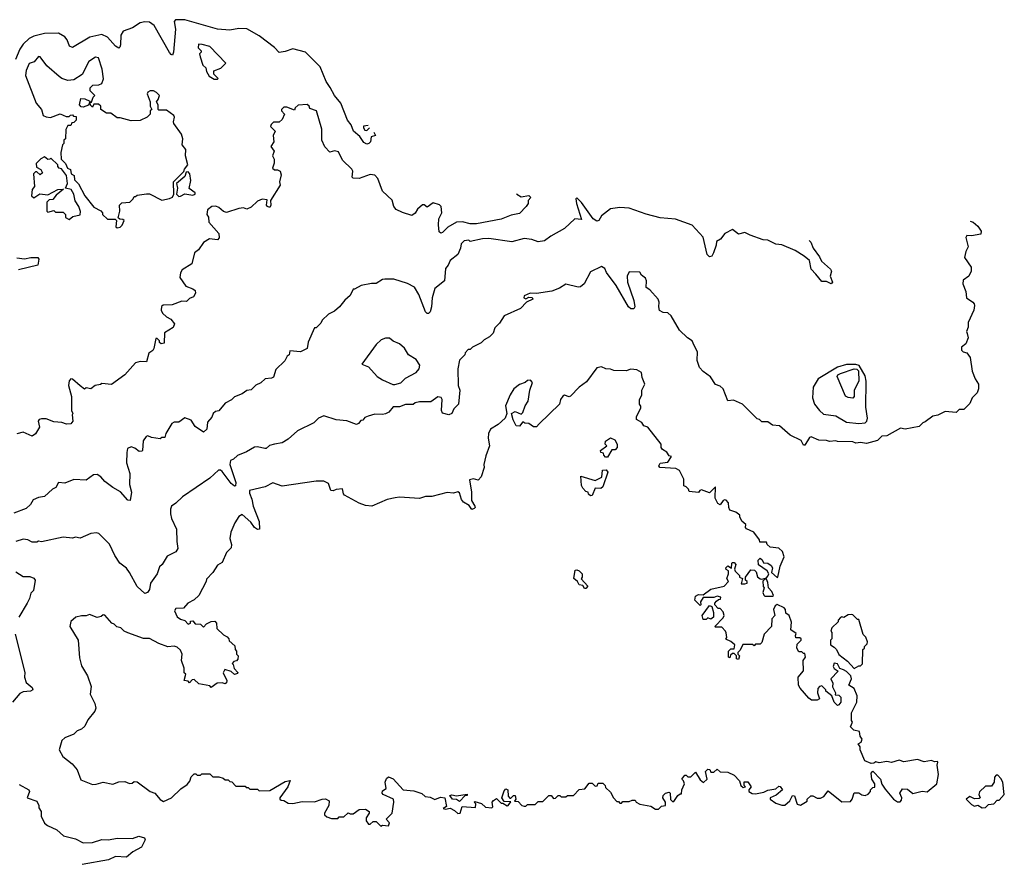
# Model space of a CAD drawing. Extents: x 2494106 to 2685573, y 758056 to 915185.
# Tile 94 of 256: x 2515043 to 2521428, y 897459 to 902906. Entities that reach past the tile are written whole.
import ezdxf

# ---------------------------------------------------------------- set-up
doc = ezdxf.new("R2010")
doc.units = 0

msp = doc.modelspace()

# ---------------------------------------------------------------- linework, layer by layer
at = {"layer": '0CON05XD'}
for points in [[(2517340.4, 902176.5), (2517350, 902155), (2517321.7, 902148.3), (2517317.5, 902115), (2517306.1, 902103.9), (2517295, 902100), (2517275, 902110), (2517248.6, 902148.6), (2517208, 902185), (2517192, 902225), (2517169.2, 902255), (2517125.7, 902365.7), (2517084.2, 902415), (2517056.2, 902466.2), (2517031.4, 902505), (2516990.9, 902600.9), (2516896.8, 902696.8), (2516815, 902717.5), (2516765, 902699.2), (2516725, 902694), (2516696, 902726), (2516595, 902801.9), (2516516.2, 902846.2), (2516465, 902850), (2516405, 902838.9), (2516325.5, 902844.5), (2516115, 902906.2), (2516054.4, 902905.6), (2516045.6, 902895), (2516053.1, 902845), (2516041.2, 902695), (2516035, 902677.5), (2516025, 902680), (2516015, 902693.3), (2515915, 902868.6), (2515885, 902891.2), (2515855, 902893.3), (2515825, 902886.5), (2515775, 902853.9), (2515715, 902832.5), (2515699.4, 902805), (2515695.8, 902744.2), (2515692.5, 902727.5), (2515685, 902722.5), (2515664.5, 902734.5), (2515613.4, 902793.4), (2515575, 902810.4), (2515497.4, 902792.6), (2515385, 902727.1), (2515365.7, 902735.7), (2515351.9, 902775), (2515335.6, 902795), (2515295, 902819.7), (2515205, 902817.9), (2515135, 902799.6), (2515105.7, 902785), (2515065, 902748.6), (2515043.7, 902716.3), (2515015, 902648.8)], [(2516325, 902520), (2516330, 902525), (2516303, 902553), (2516302.5, 902575), (2516347, 902593), (2516380, 902625), (2516275, 902732.5), (2516226.4, 902746.4), (2516203, 902747), (2516200, 902725), (2516220, 902705), (2516220, 902695), (2516210, 902685), (2516212.5, 902665), (2516231.7, 902611.7), (2516250, 902595), (2516255, 902570), (2516270.7, 902540.7), (2516305, 902520), (2516325, 902520)], [(2515675, 901557.5), (2515695, 901562.5), (2515707.5, 901575), (2515720, 901605), (2515711.7, 901611.7), (2515693, 901613), (2515682.5, 901622.5), (2515692.5, 901665), (2515690, 901705), (2515705, 901720), (2515757, 901723), (2515780, 901745), (2515785, 901760), (2515795, 901760), (2515805, 901770), (2515865, 901777.5), (2515885, 901777.5), (2515965, 901737.5), (2516015, 901747.5), (2516033, 901757), (2516042.5, 901775), (2516040, 901855), (2516108.3, 901921.7), (2516111.7, 901938.3), (2516132.5, 901965), (2516117.5, 902025), (2516120, 902065), (2516097.5, 902095), (2516100, 902135), (2516092.5, 902165), (2516043, 902233), (2516040, 902245), (2516046.7, 902275), (2516042.5, 902285), (2515995, 902320), (2515945, 902320), (2515940, 902325), (2515940, 902355), (2515930, 902375), (2515941.7, 902388.3), (2515950, 902415), (2515930, 902435), (2515910, 902445), (2515890, 902445), (2515875, 902437.5), (2515870, 902425), (2515890, 902375), (2515890, 902345), (2515900, 902325), (2515890, 902315), (2515890, 902295), (2515870, 902275), (2515825, 902253.3), (2515765, 902250), (2515695, 902270), (2515675, 902270), (2515635, 902300), (2515605, 902300), (2515570, 902325), (2515570, 902345), (2515555, 902360), (2515525, 902360), (2515515, 902340), (2515501.7, 902351.7), (2515500, 902370), (2515495, 902370), (2515488.3, 902351.7), (2515455, 902340), (2515441.7, 902341.7), (2515430, 902355), (2515440, 902395), (2515465, 902392.5), (2515498.3, 902378.3), (2515500, 902370), (2515508.3, 902371.7), (2515520, 902405), (2515530, 902415), (2515500, 902445), (2515500, 902465), (2515518.3, 902481.7), (2515556.1, 902483.9), (2515575, 902492.5), (2515586.1, 902523.9), (2515578.8, 902585), (2515555, 902660), (2515535, 902662.5), (2515492.5, 902635), (2515449.3, 902550.7), (2515395, 902516.7), (2515355, 902513.3), (2515316.1, 902526.1), (2515298.3, 902538.3), (2515218.3, 902608.3), (2515176.4, 902666.4), (2515165, 902667.5), (2515136.1, 902633.9), (2515105, 902622.5), (2515085, 902577.5), (2515081.8, 902545), (2515150, 902365), (2515184.2, 902324.2), (2515196.1, 902286.1), (2515215, 902276.2), (2515243.6, 902273.6), (2515305, 902296.7), (2515345, 902280), (2515365, 902280), (2515371.7, 902288.3), (2515385, 902290), (2515391.7, 902281.7), (2515408.3, 902278.3), (2515410, 902255), (2515395, 902240), (2515381.7, 902238.3), (2515375, 902220), (2515355, 902220), (2515342.5, 902195), (2515340, 902135), (2515330, 902125), (2515330, 902105), (2515320, 902095), (2515310, 902045), (2515313, 902003), (2515340, 901975), (2515353.6, 901943.6), (2515372.5, 901935), (2515377.5, 901907.5), (2515395.9, 901895.9), (2515399.3, 901869.3), (2515425, 901843.3), (2515466.2, 901765), (2515525, 901692.5), (2515568.3, 901668.3), (2515580, 901655), (2515580, 901645), (2515613, 901613), (2515663, 901613), (2515670, 901605), (2515667.5, 901565), (2515675, 901557.5)], [(2518264.9, 901779.4), (2518267.5, 901775), (2518295, 901757.5), (2518345, 901767.5), (2518357.5, 901755), (2518340, 901735), (2518340, 901715), (2518327.5, 901695), (2518285, 901651.2), (2518230.9, 901639.1), (2518165, 901614.5), (2518005, 901583.6), (2517965, 901583.8), (2517915, 901596.4), (2517875, 901594.4), (2517818.5, 901561.5), (2517785, 901526.7), (2517773, 901523), (2517762.5, 901532.5), (2517757.7, 901577.7), (2517760.8, 901615), (2517779.4, 901655), (2517775.6, 901695), (2517766.1, 901706.1), (2517725, 901720.6), (2517685, 901690.8), (2517665, 901706.2), (2517655, 901706.7), (2517622.3, 901677.7), (2517608, 901652), (2517585, 901637.5), (2517525, 901656.2), (2517485, 901676.7), (2517470, 901695), (2517457.3, 901737.3), (2517396, 901795), (2517365, 901877.5), (2517345, 901898), (2517315, 901903.3), (2517245, 901877.5), (2517205, 901880), (2517200, 901885), (2517202.5, 901925), (2517197, 901937), (2517137, 901997), (2517109.3, 902049.3), (2517085, 902056.7), (2517055, 902047.5), (2517021.7, 902081.7), (2517003.3, 902125), (2517003, 902197), (2516967.5, 902315), (2516925, 902330), (2516920, 902345), (2516906.7, 902356.7), (2516848.3, 902351.7), (2516830, 902335), (2516825, 902320), (2516775, 902340), (2516755, 902340), (2516740, 902325), (2516740, 902315), (2516760, 902295), (2516745, 902260), (2516725, 902242.5), (2516688.3, 902241.7), (2516673, 902227), (2516670, 902215), (2516700, 902185), (2516687.5, 902155), (2516690, 902115), (2516672.5, 902085), (2516692.5, 902055), (2516682.5, 902025), (2516693, 902003), (2516693, 901977), (2516682.5, 901945), (2516695, 901932.5), (2516715, 901933.3), (2516732.5, 901925), (2516738.8, 901901.2), (2516727.5, 901855), (2516732.5, 901835), (2516670, 901735), (2516672.5, 901705), (2516665, 901690), (2516650, 901695), (2516642.5, 901705), (2516648.3, 901738.3), (2516615, 901742.5), (2516585, 901730), (2516545, 901692.5), (2516515, 901677.5), (2516495, 901687.5), (2516465, 901682.5), (2516385, 901656.7), (2516363.9, 901663.9), (2516335, 901690), (2516315, 901697.5), (2516290, 901695), (2516260, 901675), (2516257.5, 901645), (2516266.4, 901626.4), (2516270, 901595), (2516335, 901520), (2516336.7, 901493.3), (2516325, 901480), (2516273, 901487), (2516235, 901463.3), (2516202.5, 901415), (2516177.5, 901395), (2516160, 901325), (2516097.5, 901285), (2516086.7, 901265), (2516082.5, 901235), (2516120.7, 901180.7), (2516165, 901163.3), (2516180.7, 901150.7), (2516183.3, 901135), (2516169.3, 901110.7), (2516145, 901100), (2516125, 901080), (2516095, 901082.5), (2516032.3, 901057.7), (2515974.1, 901055.9), (2515961.7, 901048.3), (2515961.2, 901025), (2515968.8, 901005), (2515995, 900980), (2516022.5, 900965), (2516046.7, 900935), (2516037.7, 900912.3), (2515983, 900877), (2515979.3, 900810.7), (2515960, 900805), (2515950, 900815), (2515950, 900825), (2515935, 900840), (2515925, 900840), (2515912.5, 900775), (2515906.4, 900763.6), (2515881.2, 900745), (2515865, 900690), (2515825, 900692.5), (2515795, 900682.5), (2515725.7, 900604.3), (2515637.7, 900542.3), (2515575, 900550), (2515567, 900543), (2515533, 900537), (2515505, 900513.3), (2515475, 900520), (2515463, 900513), (2515435, 900533.3), (2515385, 900576.7), (2515375, 900580), (2515363.8, 900566.2), (2515359.2, 900535), (2515380, 900465), (2515380, 900375), (2515387.5, 900355), (2515382.5, 900345), (2515386.7, 900305), (2515375, 900287.5), (2515346.4, 900286.4), (2515316.1, 900296.1), (2515265, 900300), (2515215, 900320), (2515185, 900320), (2515170, 900315), (2515162.5, 900305), (2515172.5, 900265), (2515145, 900222.5), (2515125, 900207.5), (2515065, 900232.5), (2515025, 900222.5)], [(2517302.3, 902219.7), (2517273, 902217), (2517272.5, 902205), (2517280.7, 902190.7), (2517295, 902187.5), (2517311.5, 902206.1)], [(2515365, 901612.5), (2515388.3, 901631.7), (2515435, 901642.5), (2515437, 901663), (2515425.9, 901695.9), (2515403, 901733), (2515394.2, 901775), (2515376.2, 901806.2), (2515340, 901815), (2515353.3, 901845), (2515347, 901897), (2515315, 901940), (2515300, 901945), (2515290, 901955), (2515290, 901965), (2515245, 902010), (2515238.3, 902001.7), (2515225, 902000), (2515205, 902017.5), (2515180, 902005), (2515150, 901975), (2515151.7, 901951.7), (2515180, 901935), (2515190, 901915), (2515175, 901900), (2515155, 901920), (2515145, 901920), (2515133, 901907), (2515140, 901825), (2515123, 901807), (2515120, 901765), (2515135, 901752.5), (2515173, 901777), (2515225, 901772.5), (2515290, 901805), (2515327.5, 901807.5), (2515280.7, 901769.3), (2515258.3, 901741.7), (2515235, 901740), (2515220, 901725), (2515220, 901665), (2515225, 901660), (2515265, 901670), (2515275, 901660), (2515325, 901660), (2515340, 901645), (2515340, 901625), (2515365, 901612.5)], [(2516075, 901760), (2516085, 901762.5), (2516115, 901777.5), (2516165, 901770), (2516180, 901775), (2516180, 901785), (2516143, 901813), (2516152.5, 901865), (2516147, 901907), (2516135, 901920), (2516121.7, 901918.3), (2516115, 901890), (2516060, 901845), (2516067.5, 901815), (2516060, 901775), (2516075, 901760)], [(2520162.6, 901474.6), (2520173.3, 901465), (2520187.5, 901425), (2520228.8, 901368.8), (2520241.2, 901341.2), (2520299.5, 901289.5), (2520306.7, 901276.7), (2520298.6, 901245), (2520313.3, 901205), (2520305, 901194), (2520275, 901210), (2520245, 901209.2), (2520206.5, 901256.5), (2520175, 901290), (2520163.8, 901345), (2520130, 901375), (2520071.2, 901411.2), (2519985, 901447.5), (2519945, 901452), (2519895, 901478), (2519865, 901478.8), (2519779.2, 901509.2), (2519745, 901527.5), (2519705, 901517.5), (2519665, 901546.7), (2519615, 901520), (2519586.4, 901483.6), (2519561.7, 901468.3), (2519560, 901445), (2519542.5, 901395), (2519530, 901375), (2519515, 901369.2), (2519500.8, 901385), (2519475, 901497.5), (2519403.9, 901573.9), (2519295, 901613.8), (2519195, 901622), (2519105, 901645.8), (2518995, 901685.7), (2518935, 901690), (2518875, 901681.2), (2518815.7, 901634.3), (2518798.8, 901605), (2518785, 901600), (2518761.4, 901615), (2518685, 901721.4), (2518655, 901752.5), (2518650, 901745), (2518653.6, 901715), (2518685, 901612.5), (2518643, 901617), (2518575, 901553.3), (2518486.4, 901503.6), (2518445, 901473.3), (2518405, 901467.5), (2518363, 901483), (2518315, 901488.8), (2518235, 901466.7), (2518085, 901488), (2518045, 901486.7), (2517965, 901470), (2517955, 901477.5), (2517925, 901472.5), (2517906.4, 901453.6), (2517901.2, 901425), (2517884.1, 901385.9), (2517834.3, 901345.7), (2517821.2, 901315), (2517803.8, 901295), (2517797.5, 901215), (2517736, 901164), (2517718, 901105), (2517713.8, 901045), (2517705.8, 901014.2), (2517695, 901002.5), (2517685, 901002.5), (2517674.3, 901014.3), (2517632, 901125), (2517602.3, 901172.3), (2517557.3, 901197.3), (2517470, 901225), (2517410, 901225), (2517395, 901222.5), (2517355, 901197.5), (2517325, 901197.5), (2517257, 901183), (2517215, 901160), (2517205, 901160), (2517185, 901120), (2517150.7, 901089.3), (2517117.5, 901045), (2517085, 901017.5), (2517045, 900997.5), (2517005, 900960), (2516995, 900940), (2516965, 900910), (2516955, 900910), (2516913, 900817), (2516907.5, 900775), (2516865, 900753.3), (2516795, 900760), (2516790, 900735), (2516777.5, 900725), (2516762.5, 900695), (2516705, 900640), (2516689.3, 900590.7), (2516675, 900582.5), (2516635, 900580), (2516606.1, 900553.9), (2516575, 900537.5), (2516545, 900507.5), (2516515, 900502.5), (2516485, 900482.5), (2516435, 900462.5), (2516416.1, 900443.9), (2516375, 900422.5), (2516335, 900372.5), (2516313, 900367), (2516297.5, 900355), (2516288.3, 900331.7), (2516261.2, 900298.8), (2516256.1, 900253.9), (2516235, 900232.5), (2516180.9, 900270.9), (2516155, 900311.2), (2516115, 900327.5), (2516075, 900297.5), (2516045, 900297.5), (2516030.7, 900289.3), (2515990, 900225), (2515985, 900200), (2515965, 900200), (2515955, 900190), (2515898.3, 900198.3), (2515875, 900210), (2515862.5, 900205), (2515843, 900177), (2515840, 900115), (2515835, 900110), (2515818.3, 900108.3), (2515790.7, 900130.7), (2515765, 900138.8), (2515741.7, 900128.3), (2515737.5, 900102.5), (2515736.2, 900035), (2515756.7, 899965), (2515754.2, 899895), (2515767.1, 899845), (2515758.8, 899791.2), (2515745, 899793.8), (2515697.4, 899847.4), (2515646.2, 899875), (2515595, 899913.8), (2515570, 899945), (2515545, 899958.8), (2515522.3, 899957.7), (2515475, 899922), (2515395, 899926.7), (2515335, 899903.3), (2515295, 899907.5), (2515277.5, 899875), (2515255.9, 899864.1), (2515205, 899816.7), (2515165, 899810), (2515130, 899795), (2515113.3, 899765), (2515085, 899740), (2515005, 899708.8)], [(2521205.1, 901600.3), (2521225, 901593.3), (2521255, 901567.5), (2521277.5, 901535), (2521275, 901517.5), (2521215, 901506.7), (2521185, 901507.5), (2521177.5, 901495), (2521192.5, 901435), (2521177.5, 901405), (2521170, 901365), (2521211.7, 901301.7), (2521213, 901277), (2521197.5, 901245), (2521161.7, 901218.3), (2521157.5, 901195), (2521177.5, 901145), (2521183.3, 901105), (2521222.5, 901075), (2521232.5, 901065), (2521233.3, 901055), (2521230, 901025), (2521192.5, 900945), (2521192.5, 900915), (2521183.3, 900885), (2521187.5, 900872.5), (2521192.5, 900845), (2521177.5, 900805), (2521150, 900785), (2521150, 900765), (2521160, 900755), (2521185, 900747.5), (2521207, 900717), (2521218.3, 900628.3), (2521238.3, 900578.3), (2521260, 900545), (2521260, 900515), (2521251.7, 900488.3), (2521220, 900455), (2521205, 900420), (2521165, 900380), (2521135, 900380), (2521115, 900360), (2521043, 900367), (2520997, 900343), (2520963, 900337), (2520915, 900300), (2520900, 900295), (2520875, 900270), (2520785, 900252.5), (2520755, 900260), (2520665, 900210), (2520633, 900207), (2520605, 900180), (2520535, 900160), (2520495, 900167.5), (2520465, 900162.5), (2520445, 900170), (2520345, 900172.5), (2520335, 900177.5), (2520295, 900172.5), (2520275, 900180), (2520225, 900182.5), (2520175, 900202.5), (2520165, 900200), (2520135, 900150), (2520125, 900150), (2520109.3, 900179.3), (2520040, 900215), (2519970, 900275), (2519925, 900280), (2519895, 900300), (2519855, 900300), (2519840, 900315), (2519825, 900320), (2519730, 900415), (2519671.7, 900441.7), (2519635, 900437.5), (2519603.9, 900513.9), (2519585, 900532.5), (2519555, 900542.5), (2519523, 900593), (2519475, 900626.7), (2519451.7, 900651.7), (2519437, 900697), (2519437.5, 900755), (2519417.5, 900795), (2519402.5, 900825), (2519372.5, 900845), (2519322.5, 900895), (2519266.4, 900986.4), (2519246.2, 901006.2), (2519215, 901010), (2519191.7, 901021.7), (2519186.7, 901045), (2519190, 901075), (2519182.5, 901095), (2519130, 901155), (2519105, 901170), (2519107.5, 901215), (2519101.7, 901231.7), (2519075, 901250), (2519065, 901270), (2518995, 901272.5), (2518981.2, 901245), (2518984.2, 901205), (2519026.1, 901086.1), (2519032.5, 901045), (2519025, 901032.5), (2519005, 901033.8), (2518990, 901045), (2518910.9, 901185), (2518849.1, 901269.1), (2518837.1, 901295), (2518815, 901306.2), (2518745, 901272.5), (2518702.5, 901195), (2518680, 901175), (2518665, 901173.3), (2518585, 901192.5), (2518544.2, 901165.8), (2518492.7, 901147.3), (2518395, 901131.2), (2518352.5, 901135), (2518315, 901116.7), (2518312.5, 901105), (2518325, 901097.5), (2518345, 901107.5), (2518366.4, 901106.4), (2518370, 901095), (2518330, 901075), (2518290, 901035), (2518185, 900987.5), (2518155, 900940), (2518125, 900910), (2518112.5, 900875), (2518089.3, 900850.7), (2518055, 900832.5), (2518035, 900812.5), (2517980, 900785), (2517965, 900770), (2517951.7, 900768.3), (2517931.7, 900748.3), (2517930, 900735), (2517895, 900700), (2517884, 900645), (2517886, 900535), (2517896.7, 900505), (2517888.6, 900415), (2517858.8, 900385), (2517845, 900353.8), (2517825, 900346.7), (2517785, 900357.5), (2517778.8, 900375), (2517783.3, 900445), (2517775, 900457.5), (2517755, 900462.5), (2517709.3, 900430.7), (2517635, 900431.2), (2517606.4, 900423.6), (2517595, 900412.5), (2517545, 900412.5), (2517505, 900397.5), (2517465, 900397.5), (2517436.4, 900363.6), (2517415, 900352.5), (2517395, 900347.5), (2517345, 900350), (2517303, 900337), (2517281.7, 900328.3), (2517268.3, 900311.7), (2517255, 900310), (2517240, 900290), (2517226.7, 900283.3), (2517165, 900306.7), (2517095, 900312.5), (2517015, 900340), (2516980, 900325), (2516950, 900295), (2516845, 900242.5), (2516785, 900187.5), (2516746.1, 900163.9), (2516695, 900156.7), (2516663.9, 900146.1), (2516641.7, 900128.3), (2516631.7, 900128.3), (2516585, 900138.8), (2516565, 900136.2), (2516513.9, 900106.1), (2516455, 900083.3), (2516430.5, 900059.5), (2516409.7, 900050.3), (2516406.8, 900025), (2516445, 899906.7), (2516443.3, 899886.7), (2516435, 899883.8), (2516415, 899900), (2516355, 899978.2), (2516345, 899986.7), (2516332.9, 899987.1), (2516275, 899934.5), (2516098, 899815), (2516055, 899772.5), (2516027.5, 899755), (2516020, 899735), (2516020, 899705), (2516026.7, 899675), (2516060, 899605), (2516061.2, 899525), (2516069.3, 899480.7), (2516055, 899457.5), (2516000, 899430), (2515967.5, 899375), (2515949.3, 899360.7), (2515933.8, 899315), (2515891.2, 899255), (2515883.8, 899215), (2515872.5, 899195), (2515855, 899187.5), (2515805, 899233.3), (2515756.2, 899325), (2515735, 899352.5), (2515692.5, 899385), (2515660, 899435), (2515625, 899507.5), (2515556.4, 899576.4), (2515540.7, 899580.7), (2515505, 899578), (2515435, 899546), (2515405, 899553.8), (2515385, 899546.7), (2515325, 899553.8), (2515185, 899522.5), (2515165, 899527.5), (2515155, 899520), (2515125, 899520), (2515095.8, 899535.8), (2515065, 899541.2), (2515017.5, 899525)], [(2515025, 901363.8), (2515075, 901356), (2515115, 901366), (2515160, 901365), (2515167.5, 901355), (2515160, 901315), (2515035, 901286.2)], [(2517463, 900543), (2517475, 900543.3), (2517515, 900553.3), (2517545, 900583.3), (2517615, 900620), (2517633.3, 900645), (2517636.7, 900666.7), (2517613.3, 900705), (2517564.1, 900734.1), (2517538.8, 900778.8), (2517506.1, 900806.1), (2517463.9, 900823.9), (2517441.7, 900841.7), (2517415, 900842.5), (2517387.5, 900832.5), (2517355, 900802.5), (2517262.5, 900675), (2517305, 900657.5), (2517360, 900595), (2517395, 900572.5), (2517463, 900543)], [(2517435, 897682.5), (2517441.7, 897701.7), (2517420, 897725), (2517457.5, 897765), (2517470, 897835), (2517466.7, 897855), (2517400, 897885), (2517392.5, 897895), (2517395, 897910), (2517420, 897925), (2517413.3, 897965), (2517421.2, 897988.8), (2517435, 898000), (2517465, 897987.5), (2517530, 897915), (2517599.3, 897909.3), (2517651.7, 897891.7), (2517673, 897873), (2517705, 897867.5), (2517735, 897852.5), (2517771.7, 897868.3), (2517800, 897865), (2517811.7, 897808.3), (2517790, 897795), (2517805, 897790), (2517835, 897797.5), (2517863, 897783), (2517885, 897762.5), (2517900, 897765), (2517913, 897807), (2517998.3, 897801.7), (2518000, 897825), (2517990, 897835), (2517995, 897840), (2518038.3, 897828.3), (2518063, 897803), (2518105, 897800), (2518110, 897805), (2518107.5, 897835), (2518115, 897847.5), (2518135, 897860), (2518165, 897830), (2518175, 897830), (2518203, 897813), (2518210, 897815), (2518228.3, 897838.3), (2518185, 897840), (2518170, 897865), (2518185, 897910), (2518195, 897922.5), (2518207.5, 897915), (2518210, 897875), (2518221.7, 897861.7), (2518228.3, 897861.7), (2518245, 897880), (2518255, 897880), (2518260, 897855), (2518251.7, 897841.7), (2518275, 897840), (2518300, 897815), (2518315, 897810), (2518325, 897810), (2518335, 897820), (2518385, 897820), (2518405, 897840), (2518435, 897840), (2518475, 897880), (2518488.3, 897878.3), (2518505, 897860), (2518518.3, 897861.7), (2518535, 897880), (2518545, 897880), (2518555, 897870), (2518585, 897870), (2518595, 897880), (2518635, 897880), (2518671.7, 897918.3), (2518708.3, 897921.7), (2518735, 897960), (2518755, 897960), (2518775, 897940), (2518788.3, 897941.7), (2518795, 897960), (2518825, 897960), (2518840, 897945), (2518841.7, 897931.7), (2518875, 897900), (2518892.5, 897865), (2518915, 897840), (2518925, 897840), (2518935, 897830), (2518945, 897830), (2518955, 897840), (2518995, 897840), (2519015, 897850), (2519035, 897850), (2519040, 897835), (2519065, 897822.5), (2519135, 897810), (2519165, 897790), (2519185, 897790), (2519205, 897810), (2519230, 897815), (2519230, 897835), (2519212.5, 897865), (2519215, 897880), (2519230, 897895), (2519255, 897900), (2519260, 897895), (2519263, 897853), (2519275, 897840), (2519285, 897840), (2519310.7, 897879.3), (2519325, 897890), (2519335, 897890), (2519337.5, 897915), (2519353.3, 897955), (2519347.5, 897975), (2519337.5, 897985), (2519355, 898010), (2519365, 898010), (2519375, 898000), (2519395, 898000), (2519425, 898030), (2519455, 897980), (2519477, 897963), (2519500, 897985), (2519490, 898035), (2519505, 898050), (2519518.3, 898048.3), (2519525, 898030), (2519545, 898030), (2519565, 898050), (2519585, 898032.5), (2519635, 898030), (2519675, 898010), (2519710, 897975), (2519720, 897945), (2519735, 897930), (2519750, 897935), (2519740, 897945), (2519741.7, 897968.3), (2519765, 897967.5), (2519786.7, 897935), (2519770, 897915), (2519770, 897905), (2519792.5, 897892.5), (2519815, 897890), (2519868.6, 897901.4), (2519895, 897913.8), (2519947, 897923), (2519965, 897940), (2519975, 897937.5), (2519990, 897915), (2519948.6, 897881.4), (2519910, 897865), (2519910, 897855), (2519945, 897830), (2519985, 897816.7), (2520005, 897817.5), (2520036.4, 897843.6), (2520055, 897880), (2520067, 897877), (2520083.6, 897823.6), (2520105, 897817.5), (2520148.3, 897841.7), (2520150, 897855), (2520173, 897877), (2520187, 897877), (2520215, 897862.5), (2520235, 897862.5), (2520256.4, 897873.6), (2520285, 897910), (2520375, 897837.5), (2520429.3, 897840.7), (2520440, 897855), (2520453, 897897), (2520485, 897897.5), (2520504, 897884), (2520525, 897880), (2520545, 897887.5), (2520560, 897905), (2520560, 897915), (2520575, 897930), (2520587, 897933), (2520588, 897955), (2520567.5, 897985), (2520563.3, 898025), (2520575, 898037.5), (2520624.2, 897985), (2520633.1, 897953.1), (2520655, 897921.2), (2520710, 897855), (2520735, 897837.5), (2520751.7, 897838.3), (2520761.7, 897848.3), (2520762.5, 897865), (2520750, 897895), (2520767.5, 897922.5), (2520799.5, 897919.5), (2520835, 897892.5), (2520895, 897906.7), (2520927, 897903), (2520990, 897955), (2521000.8, 898015), (2520992.5, 898075), (2520996.7, 898095), (2520995, 898100), (2520975, 898097.5), (2520955, 898106.7), (2520907, 898097), (2520865, 898112.5), (2520775, 898097.5), (2520745, 898107.5), (2520695, 898093.3), (2520665, 898100), (2520615, 898090), (2520595, 898097.5), (2520581.7, 898088.3), (2520565, 898087.5), (2520524.1, 898104.1), (2520492.5, 898175), (2520492.5, 898195), (2520480, 898215), (2520500, 898225), (2520506.7, 898245), (2520493, 898263), (2520487.5, 898295), (2520451.7, 898301.7), (2520430, 898325), (2520442.5, 898355), (2520437.5, 898365), (2520437.5, 898415), (2520471.2, 898485), (2520473.8, 898525), (2520455, 898573.3), (2520420, 898595), (2520437.5, 898635), (2520433.3, 898655), (2520405, 898682.5), (2520385, 898692.5), (2520361.7, 898701.7), (2520345, 898732.5), (2520325, 898737.5), (2520317.5, 898715), (2520325, 898702.5), (2520350, 898685), (2520303.3, 898635), (2520316.4, 898606.4), (2520313.9, 898583.9), (2520332.5, 898545), (2520331.7, 898531.7), (2520355, 898530), (2520367, 898517), (2520366.7, 898485), (2520355, 898466.7), (2520345, 898462.5), (2520323.6, 898483.6), (2520310, 898525), (2520270, 898555), (2520270, 898565), (2520245, 898590), (2520230, 898585), (2520218.3, 898571.7), (2520216.7, 898545), (2520230, 898505), (2520215, 898497.5), (2520177, 898497), (2520160.5, 898510.5), (2520103.3, 898575), (2520092.5, 898595), (2520090, 898645), (2520125, 898687.5), (2520122.5, 898755), (2520137.5, 898775), (2520135, 898800), (2520125, 898800), (2520115, 898810), (2520095, 898810), (2520082.5, 898835), (2520085, 898860), (2520110, 898885), (2520110, 898895), (2520101.7, 898901.7), (2520075, 898900), (2520072.5, 898915), (2520078.3, 898928.3), (2520043, 898953), (2520047, 899003), (2520032.5, 899045), (2520011.7, 899061.7), (2520008.8, 899085), (2520000, 899095), (2519955, 899117.5), (2519941.7, 899108.3), (2519930, 899085), (2519940, 899045), (2519920, 899025), (2519917.5, 898975), (2519870, 898925), (2519855, 898870), (2519845, 898860), (2519815, 898860), (2519805, 898850), (2519795, 898857.5), (2519731.7, 898858.3), (2519715, 898820), (2519700, 898805), (2519700, 898795), (2519710, 898785), (2519705, 898760), (2519690, 898765), (2519690, 898785), (2519675, 898800), (2519665, 898800), (2519651.7, 898788.3), (2519648.3, 898771.7), (2519640, 898775), (2519640, 898815), (2519655, 898830), (2519675, 898830), (2519680, 898855), (2519655, 898877.5), (2519621.7, 898891.7), (2519627.5, 898902.5), (2519623, 898933), (2519620, 898945), (2519595, 898970), (2519555, 898970), (2519550, 898975), (2519605, 899030), (2519610, 899045), (2519605, 899070), (2519585, 899090), (2519571.7, 899091.7), (2519550, 899115), (2519550, 899125), (2519561.7, 899138.3), (2519575, 899150), (2519588.3, 899151.7), (2519590, 899165), (2519565, 899170), (2519545, 899162.5), (2519475, 899162.5), (2519457.5, 899135), (2519460, 899115), (2519455, 899110), (2519420, 899145), (2519425, 899170), (2519445, 899182.5), (2519475, 899180), (2519525, 899216.7), (2519610, 899235), (2519640, 899265), (2519627.5, 899285), (2519640, 899315), (2519640, 899335), (2519623.6, 899343.6), (2519622.5, 899355), (2519635, 899367.5), (2519658.3, 899351.7), (2519660, 899385), (2519665, 899390), (2519675, 899390), (2519687.5, 899375), (2519677.5, 899345), (2519683, 899333), (2519710, 899305), (2519710, 899295), (2519730, 899285), (2519721.7, 899251.7), (2519745, 899250), (2519760, 899255), (2519760, 899265), (2519750, 899275), (2519750, 899295), (2519785, 899342.5), (2519808.8, 899338.8), (2519818.8, 899328.8), (2519826.4, 899296.4), (2519845, 899282.5), (2519855, 899280), (2519885, 899290), (2519895, 899300), (2519900, 899315), (2519890, 899335), (2519833, 899373), (2519831.2, 899405), (2519845, 899416.7), (2519857.3, 899407.3), (2519866.4, 899386.4), (2519895, 899383.8), (2519915, 899370), (2519923.8, 899355), (2519917.5, 899325), (2519955, 899292.5), (2519960, 899295), (2519974.2, 899365.8), (2520000.8, 899425), (2519990, 899460), (2519965, 899481.2), (2519908.3, 899488.3), (2519890, 899505), (2519885, 899520), (2519841.7, 899521.7), (2519840, 899535), (2519802.5, 899585), (2519755, 899607.5), (2519750, 899615), (2519752.5, 899635), (2519725, 899657.5), (2519713.3, 899685), (2519712.5, 899695), (2519686.1, 899716.1), (2519648.3, 899728.3), (2519641.2, 899745), (2519640, 899775), (2519625, 899793.8), (2519615, 899796), (2519605, 899790), (2519585, 899762.5), (2519570.7, 899770.7), (2519552.5, 899805), (2519555, 899880), (2519515, 899840), (2519465, 899860), (2519453.6, 899856.4), (2519445, 899842.5), (2519385, 899850), (2519380, 899865), (2519365, 899880), (2519350, 899885), (2519349.3, 899929.3), (2519322.5, 899985), (2519297.3, 899997.3), (2519193.3, 900005), (2519186.7, 900015), (2519195, 900032.5), (2519245, 900040), (2519270, 900075), (2519255, 900080), (2519240, 900105), (2519210.7, 900120.7), (2519202.5, 900135), (2519202.5, 900155), (2519116.4, 900266.4), (2519090, 900275), (2519076.4, 900296.4), (2519042.5, 900315), (2519042.5, 900335), (2519071.7, 900388.3), (2519071.7, 900401.7), (2519062.5, 900415), (2519062.5, 900445), (2519076.4, 900473.6), (2519077.5, 900505), (2519097.5, 900545), (2519078.3, 900588.3), (2519075, 900620), (2519045, 900637.5), (2519005, 900642.5), (2518975, 900630), (2518895, 900632.5), (2518875, 900642.5), (2518843.6, 900643.6), (2518815, 900657.5), (2518785, 900650), (2518719.3, 900560.7), (2518670, 900525), (2518615, 900467.5), (2518605, 900463.3), (2518575, 900472.5), (2518565, 900467.5), (2518550, 900445), (2518542.5, 900415), (2518411.7, 900288.3)], [(2520485, 900289.4), (2520525, 900294), (2520535.6, 900304.4), (2520540, 900325), (2520530, 900395), (2520532.2, 900565), (2520525, 900598.8), (2520486, 900665), (2520465, 900671.4), (2520405, 900671.6), (2520345, 900655.3), (2520221.2, 900578.8), (2520188.5, 900525), (2520184.5, 900455), (2520197.5, 900415), (2520228.8, 900375), (2520255, 900350.8), (2520335, 900339.5), (2520405, 900299.4), (2520485, 900289.4)], [(2520445, 900454), (2520415, 900457.5), (2520397, 900467), (2520344.2, 900595), (2520348.8, 900605), (2520365, 900614.2), (2520455, 900644.5), (2520471.4, 900641.4), (2520481.2, 900631.2), (2520483.3, 900565), (2520454, 900506), (2520452.9, 900465), (2520445, 900454)], [(2518411.7, 900288.3), (2518395, 900267.5), (2518375, 900267.5), (2518345, 900290), (2518318.3, 900291.7), (2518305, 900300), (2518285, 900272.5), (2518262.5, 900275), (2518243, 900313), (2518232.5, 900355), (2518255, 900367.5), (2518295, 900350), (2518305, 900360), (2518320, 900405), (2518341.2, 900435), (2518350, 900505), (2518367.5, 900555), (2518355, 900570), (2518335, 900567.5), (2518320, 900555), (2518285, 900543.3), (2518246.7, 900515), (2518222.5, 900475), (2518193.3, 900405), (2518202.5, 900355), (2518190, 900325), (2518146.4, 900283.6), (2518097, 900253), (2518082.5, 900225), (2518080, 900195), (2518088.8, 900145), (2518065, 900080), (2518052, 900025), (2518053.8, 900005), (2518036.2, 899945), (2518016.4, 899923.6), (2517985, 899931.2), (2517960, 899925), (2517973.8, 899845), (2517971.7, 899791.7), (2517993.3, 899755), (2517996.7, 899745), (2517990.7, 899739.3), (2517975, 899733.3), (2517957.7, 899757.7), (2517920.7, 899780.7), (2517908.3, 899798.3), (2517895, 899840), (2517885, 899847.5), (2517855, 899837.5), (2517815, 899842.5), (2517715, 899817.5), (2517673.6, 899816.4), (2517635, 899803.3), (2517505, 899812.5), (2517477.5, 899807.5), (2517425, 899797.5), (2517326.4, 899753.6), (2517285, 899757.5), (2517245, 899772.5), (2517150, 899825), (2517143, 899833), (2517136, 899866), (2517095, 899862), (2517075, 899852.5), (2517060, 899855), (2517045, 899900), (2517015, 899916.2), (2516965, 899916.2), (2516745, 899883.8), (2516685, 899904.2), (2516635, 899878.8), (2516533.8, 899856.2), (2516532.7, 899837.3), (2516549.3, 899799.3), (2516557.7, 899755), (2516596.2, 899655), (2516597.5, 899605), (2516585, 899603.8), (2516566.2, 899615), (2516540.9, 899650.9), (2516485, 899700), (2516465, 899687.5), (2516437.5, 899645), (2516413.3, 899585), (2516406.2, 899545), (2516416, 899505), (2516413.8, 899485), (2516385, 899454), (2516355, 899390), (2516325, 899371.2), (2516295.8, 899324.2), (2516255, 899280), (2516252.5, 899265), (2516204.2, 899175.8), (2516175, 899146.2), (2516133.3, 899125), (2516105, 899093.3), (2516055, 899090), (2516046.7, 899075), (2516065, 899037.5), (2516085, 899022), (2516113.6, 899013.6), (2516135, 898990), (2516150, 898995), (2516151.7, 899008.3), (2516165, 899010), (2516181.7, 898991.7), (2516215, 898990), (2516235, 898970), (2516255, 898992.5), (2516285, 899007.5), (2516308.3, 899008.3), (2516320, 898995), (2516321.7, 898961.7), (2516365, 898920), (2516388.3, 898908.3), (2516400, 898895), (2516401.7, 898881.7), (2516438.3, 898848.3), (2516440, 898825), (2516450, 898815), (2516450, 898795), (2516460, 898785), (2516458.3, 898761.7), (2516448.3, 898751.7), (2516431.7, 898748.3), (2516420, 898735), (2516427.5, 898727.5), (2516433, 898703), (2516457, 898677), (2516455, 898670), (2516435, 898663.3), (2516413.6, 898683.6), (2516372.5, 898695), (2516363.3, 898675), (2516386.7, 898625), (2516385, 898610), (2516375, 898603.3), (2516355, 898610), (2516323, 898607), (2516285, 898580), (2516275, 898590), (2516205, 898602.5), (2516175, 898630), (2516161.7, 898628.3), (2516145, 898610), (2516135, 898620), (2516110, 898625), (2516120, 898665), (2516110, 898675), (2516110, 898705), (2516092.5, 898755), (2516096.7, 898795), (2516085, 898820), (2516065, 898840), (2516045, 898847.5), (2516003.6, 898843.6), (2515945, 898863.3), (2515885, 898897.5), (2515845, 898897.5), (2515745, 898932.5), (2515720, 898945), (2515700, 898965), (2515673, 898973), (2515655, 898990), (2515640, 898995), (2515595, 899047.5), (2515585, 899050), (2515571.7, 899038.3), (2515545, 899032.5), (2515495, 899052.5), (2515475, 899043.3), (2515445, 899043.3), (2515406.2, 899033.8), (2515373.9, 899006.1), (2515367.5, 898975), (2515422.5, 898885), (2515431.7, 898771.7), (2515445, 898720), (2515483.3, 898655), (2515507.5, 898585), (2515501.2, 898535), (2515530, 898475), (2515536.7, 898445), (2515530, 898425), (2515485, 898370), (2515465, 898327.5), (2515445, 898310), (2515415, 898297.5), (2515395, 898277.5), (2515335, 898252.5), (2515317.5, 898235), (2515300, 898175), (2515322.3, 898132.3), (2515382.5, 898085), (2515416.1, 898046.1), (2515440.5, 897980.5), (2515515, 897951.2), (2515538.3, 897951.7), (2515585, 897966.7), (2515646.7, 897953.3), (2515685, 897967.5), (2515725, 897970), (2515755, 897957.5), (2515771.7, 897958.3), (2515785, 897970), (2515805, 897967.5), (2515890, 897905), (2515920, 897895), (2515953.6, 897853.6), (2515975, 897840), (2516027.5, 897865), (2516087, 897923), (2516129.3, 897950.7), (2516147, 897973), (2516155, 898000), (2516175, 898020), (2516185, 898020), (2516195, 898010), (2516215, 898010), (2516225, 898020), (2516275, 898020), (2516295, 898000), (2516335, 898000), (2516361.7, 897991.7), (2516375, 897980), (2516395, 897980), (2516405, 897970), (2516418.3, 897968.3), (2516445, 897940), (2516505, 897940), (2516511.7, 897931.7), (2516525, 897930), (2516535, 897920), (2516585, 897920), (2516595, 897910), (2516665, 897911.2), (2516765, 897969.2), (2516797, 897977), (2516781.2, 897935), (2516730, 897865), (2516730, 897855), (2516738.3, 897848.3), (2516755, 897847.5), (2516785, 897830), (2516815, 897827.5), (2516875, 897840), (2516955, 897837.5), (2517003.6, 897856.4), (2517025, 897856.7), (2517050, 897845), (2517047.5, 897815), (2517020, 897765), (2517020, 897755), (2517035, 897740), (2517065, 897730), (2517105, 897730), (2517115, 897740), (2517145, 897740), (2517173, 897767), (2517185, 897760), (2517205, 897760), (2517245, 897787.5), (2517285, 897790), (2517310, 897775), (2517310, 897765), (2517290, 897735), (2517290, 897715), (2517305, 897692.5), (2517315, 897693.3), (2517335, 897710), (2517355, 897710), (2517385, 897680), (2517395, 897687.5), (2517435, 897682.5)], [(2518841.7, 900071.7), (2518830, 900085), (2518828.3, 900098.3), (2518811.7, 900101.7), (2518810, 900115), (2518850, 900145), (2518840, 900155), (2518842.5, 900175), (2518875, 900196.7), (2518903, 900183), (2518917.5, 900155), (2518917.5, 900135), (2518905, 900120), (2518881.7, 900118.3), (2518855, 900072.5), (2518841.7, 900071.7)], [(2518745, 899820), (2518731.7, 899831.7), (2518730, 899845), (2518715, 899850), (2518695, 899870), (2518687, 899887), (2518681.7, 899948.3), (2518775, 899920), (2518818.3, 899941.7), (2518821.7, 899988.3), (2518845, 899990), (2518857.5, 899975), (2518825, 899880), (2518811.7, 899868.3), (2518775, 899870), (2518755, 899822.5), (2518745, 899820)], [(2515018.3, 899328.3), (2515065, 899297.5), (2515109.3, 899299.3), (2515135, 899287.5), (2515142.5, 899275), (2515131.7, 899208.3), (2515115, 899190), (2515107.5, 899155), (2515092.5, 899125), (2515036.7, 899035)], [(2518715, 899220), (2518705, 899220), (2518695, 899240), (2518670, 899245), (2518660, 899265), (2518636.7, 899285), (2518645, 899340), (2518655, 899342.5), (2518670, 899335), (2518690, 899315), (2518690, 899295), (2518683, 899283), (2518727.5, 899235), (2518715, 899220)], [(2519925, 899170), (2519930, 899175), (2519920.7, 899200.7), (2519897.5, 899225), (2519895, 899260), (2519885, 899280), (2519875, 899280), (2519862.5, 899267.5), (2519863.6, 899233.6), (2519870, 899225), (2519862.5, 899195), (2519868.3, 899178.3), (2519875, 899170), (2519925, 899170)], [(2519495, 899020), (2519475, 899020), (2519467.5, 899045), (2519515, 899110), (2519530, 899105), (2519542.5, 899065), (2519542.5, 899035), (2519525, 899022.5), (2519505, 899030), (2519495, 899020)], [(2520455, 898702.5), (2520485, 898720), (2520495, 898720), (2520507, 898733), (2520510, 898825), (2520520, 898835), (2520520, 898845), (2520538.3, 898861.7), (2520540, 898875), (2520530, 898905), (2520513, 898923), (2520485, 899020), (2520475, 899020), (2520445, 899050), (2520435, 899052.5), (2520415, 899050), (2520387, 899033), (2520375, 899037.5), (2520365, 899032.5), (2520350, 899015), (2520350, 899005), (2520310, 898965), (2520302.5, 898945), (2520310, 898935), (2520310, 898895), (2520300, 898885), (2520300, 898855), (2520325, 898840), (2520340, 898825), (2520353.6, 898793.6), (2520410, 898750), (2520455, 898702.5)], [(2515013.3, 898925), (2515076.4, 898676.4), (2515073.3, 898645), (2515085, 898612.5), (2515125, 898578.8), (2515128.8, 898565), (2515114.2, 898555.8), (2515065, 898550), (2515045, 898540), (2514997.5, 898485)], [(2521285, 897800), (2521305, 897802.5), (2521325, 897820), (2521360, 897825), (2521381.7, 897848.3), (2521395, 897850), (2521427.5, 897885), (2521417.5, 897965), (2521405, 897990), (2521385, 898010), (2521375, 898010), (2521363, 897997), (2521362.5, 897965), (2521345, 897940), (2521305, 897940), (2521267, 897903), (2521262.5, 897885), (2521270, 897865), (2521265, 897860), (2521235, 897857.5), (2521205, 897872.5), (2521180, 897855), (2521215, 897820), (2521235, 897810), (2521255, 897817.5), (2521285, 897800)], [(2515039.5, 897949.5), (2515102.5, 897915), (2515106.7, 897905), (2515092.5, 897865), (2515155, 897842.5), (2515167.5, 897815), (2515168.3, 897798.3), (2515182.5, 897775), (2515183.3, 897745), (2515205, 897700), (2515223.3, 897685), (2515285, 897657.1), (2515328.3, 897618.3), (2515405, 897598), (2515455, 897571.9), (2515515, 897574.4), (2515575, 897594), (2515617.3, 897592.7), (2515676.4, 897603.6), (2515775, 897600), (2515815, 897615.6), (2515852.5, 897605), (2515857, 897593), (2515833.8, 897545), (2515776.7, 897515), (2515735, 897478.8), (2515665, 897482.9), (2515618.2, 897461.8), (2515448.3, 897431.7)], [(2517895, 897840), (2517875, 897852.5), (2517850, 897855), (2517831.7, 897878.3), (2517845, 897882.5), (2517875, 897877.5), (2517945, 897887.5), (2517945, 897880), (2517931.7, 897878.3), (2517895, 897840)]]:
    msp.add_lwpolyline(points, dxfattribs=at)

doc.saveas('drawing.dxf')
